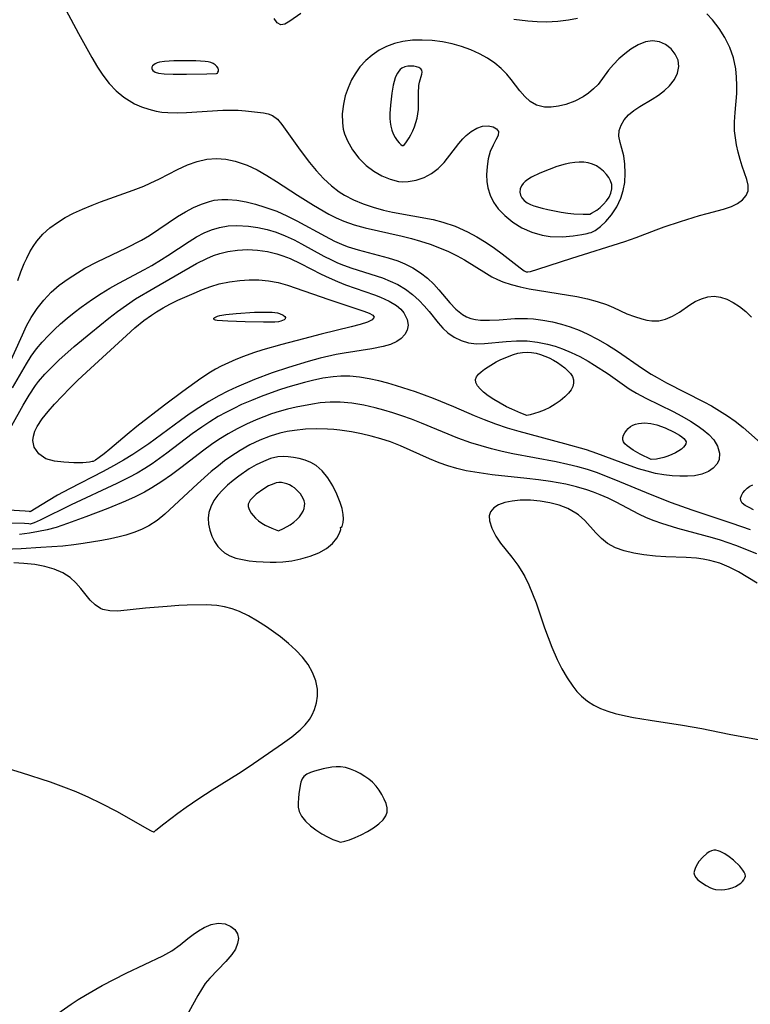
# Model space of a CAD drawing. Header units: inches. Extents: x 1073367 to 1082519, y 1569854 to 1574957.
# Tile 109 of 256: x 1075587 to 1075704, y 1573493 to 1573651. Entities that reach past the tile are written whole.
import ezdxf

# ---------------------------------------------------------------- set-up
doc = ezdxf.new("R2010")
doc.units = ezdxf.units.IN
doc.header["$MEASUREMENT"] = 0
doc.layers.add('CGG_CurvaNivelLidar_v1', color=7, linetype='Continuous', lineweight=30, true_color=0x008008)

msp = doc.modelspace()

# ---------------------------------------------------------------- linework, layer by layer
at = {"layer": 'CGG_CurvaNivelLidar_v1'}
for points in [[(1075594.2429, 1573653.0629, 67.5), (1075596.2978, 1573649.2633, 67.5), (1075598.452, 1573645.3779, 67.5), (1075599.3644, 1573643.8156, 67.5), (1075600.2336, 1573642.5205, 67.5), (1075601.2518, 1573641.2225, 67.5), (1075602.3677, 1573640.0389, 67.5), (1075603.595, 1573639.0058, 67.5), (1075604.4452, 1573638.4408, 67.5), (1075605.3396, 1573637.9477, 67.5), (1075606.4473, 1573637.4493, 67.5), (1075607.5978, 1573637.0489, 67.5), (1075608.7855, 1573636.7559, 67.5), (1075609.7206, 1573636.609, 67.5), (1075610.6707, 1573636.5228, 67.5), (1075612.164, 1573636.4857, 67.5), (1075613.6727, 1573636.5305, 67.5), (1075619.5552, 1573636.8886, 67.5), (1075620.8132, 1573636.9194, 67.5), (1075622.0199, 1573636.9007, 67.5), (1075623.1589, 1573636.8238, 67.5), (1075626.0666, 1573636.4879, 67.5), (1075626.8461, 1573636.3288, 67.5), (1075627.5509, 1573636.0405, 67.5), (1075628.3155, 1573635.4426, 67.5), (1075629.0272, 1573634.6162, 67.5), (1075631.9711, 1573630.4602, 67.5), (1075633.4666, 1573628.5054, 67.5), (1075634.5686, 1573627.1663, 67.5), (1075635.7421, 1573625.8818, 67.5), (1075637.0129, 1573624.6991, 67.5), (1075638.2443, 1573623.7705, 67.5), (1075639.1071, 1573623.2266, 67.5), (1075640.5804, 1573622.468, 67.5), (1075642.1394, 1573621.8263, 67.5), (1075643.7577, 1573621.2831, 67.5), (1075645.4205, 1573620.8253, 67.5), (1075646.8651, 1573620.4945, 67.5), (1075653.3922, 1573619.2873, 67.5), (1075654.9365, 1573618.8892, 67.5), (1075656.9252, 1573618.2136, 67.5), (1075658.9194, 1573617.336, 67.5), (1075660.452, 1573616.5108, 67.5), (1075661.913, 1573615.61, 67.5), (1075663.28, 1573614.6769, 67.5), (1075664.492, 1573613.7856, 67.5), (1075667.4087, 1573611.5118, 67.5), (1075668.0555, 1573611.0473, 67.5), (1075668.3692, 1573610.868, 67.5), (1075668.5, 1573610.8532, 67.5), (1075668.6393, 1573610.8564, 67.5), (1075669.0651, 1573610.9528, 67.5), (1075670.221, 1573611.2871, 67.5), (1075675.7465, 1573613.079, 67.5), (1075684.2523, 1573615.782, 67.5), (1075686.0742, 1573616.4175, 67.5), (1075689.2804, 1573617.6538, 67.5), (1075690.5982, 1573618.1282, 67.5), (1075693.2333, 1573619, 67.5), (1075696.2567, 1573619.9349, 67.5), (1075697.4951, 1573620.2818, 67.5), (1075700.1407, 1573620.9499, 67.5), (1075701.451, 1573621.3698, 67.5), (1075702.4143, 1573621.8533, 67.5), (1075703.2068, 1573622.4532, 67.5), (1075703.7865, 1573623.1534, 67.5), (1075704.1002, 1573623.9441, 67.5), (1075704.1143, 1573624.8106, 67.5), (1075703.905, 1573625.7573, 67.5), (1075703.1658, 1573627.9003, 67.5), (1075702.8184, 1573628.9872, 67.5), (1075702.5038, 1573630.1352, 67.5), (1075702.2361, 1573631.3283, 67.5), (1075702.0462, 1573632.4515, 67.5), (1075701.9307, 1573633.5966, 67.5), (1075701.9113, 1573635.0255, 67.5), (1075702.0023, 1573636.5284, 67.5), (1075702.2602, 1573639.5801, 67.5), (1075702.2965, 1573640.8998, 67.5), (1075702.2529, 1573642.2226, 67.5), (1075702.1134, 1573643.538, 67.5), (1075701.7407, 1573645.306, 67.5), (1075701.1514, 1573647.0115, 67.5), (1075700.373, 1573648.5786, 67.5), (1075699.4271, 1573650.0601, 67.5), (1075698.3503, 1573651.4524, 67.5), (1075697.4609, 1573652.4421, 67.5)], [(1075632.083, 1573652.4729, 67.5), (1075630.2973, 1573651.2098, 67.5), (1075629.534, 1573650.7745, 67.5), (1075628.8748, 1573650.654, 67.5), (1075628.2833, 1573650.9654, 67.5), (1075627.7782, 1573651.6426, 67.5)], [(1075676.6452, 1573651.6832, 67.5), (1075675.2016, 1573651.3935, 67.5), (1075673.4492, 1573651.1806, 67.5), (1075671.6689, 1573651.0947, 67.5), (1075670.1567, 1573651.1151, 67.5), (1075668.6391, 1573651.2195, 67.5), (1075666.3813, 1573651.514, 67.5)], [(1075586.5516, 1573609.4795, 67), (1075587.0374, 1573610.8654, 67), (1075587.5671, 1573612.2103, 67), (1075587.9526, 1573613.0887, 67), (1075588.463, 1573614.0943, 67), (1075588.9953, 1573614.9706, 67), (1075589.5921, 1573615.8005, 67), (1075590.577, 1573616.9236, 67), (1075591.6809, 1573617.9394, 67), (1075592.8907, 1573618.8447, 67), (1075594.1541, 1573619.6155, 67), (1075595.4859, 1573620.3072, 67), (1075596.9633, 1573620.9884, 67), (1075598.4818, 1573621.6209, 67), (1075599.8382, 1573622.1396, 67), (1075605.0845, 1573624.0113, 67), (1075606.7955, 1573624.6897, 67), (1075607.8617, 1573625.1589, 67), (1075609.339, 1573625.8772, 67), (1075612.219, 1573627.3478, 67), (1075613.8609, 1573628.0886, 67), (1075615.4012, 1573628.6339, 67), (1075616.9561, 1573629.002, 67), (1075618.5195, 1573629.143, 67), (1075620.0097, 1573629.0279, 67), (1075621.4964, 1573628.7025, 67), (1075622.9737, 1573628.2079, 67), (1075623.4298, 1573628.0246, 67), (1075625.0432, 1573627.2729, 67), (1075626.6326, 1573626.3979, 67), (1075628.1961, 1573625.4307, 67), (1075631.5398, 1573623.2035, 67), (1075634.1247, 1573621.5933, 67), (1075636.6032, 1573620.1885, 67), (1075637.785, 1573619.5917, 67), (1075638.9905, 1573619.0568, 67), (1075640.7046, 1573618.4401, 67), (1075642.4627, 1573617.941, 67), (1075648.4116, 1573616.6175, 67), (1075649.9019, 1573616.2516, 67), (1075651.3739, 1573615.838, 67), (1075652.904, 1573615.3337, 67), (1075654.4004, 1573614.7632, 67), (1075655.8576, 1573614.1309, 67), (1075657.2681, 1573613.4382, 67), (1075658.4263, 1573612.7977, 67), (1075661.9765, 1573610.5851, 67), (1075662.8561, 1573610.0728, 67), (1075663.7549, 1573609.6179, 67), (1075664.6005, 1573609.2688, 67), (1075665.9637, 1573608.8138, 67), (1075667.3862, 1573608.4377, 67), (1075668.8529, 1573608.1266, 67), (1075676.5043, 1573606.8814, 67), (1075678.2211, 1573606.5339, 67), (1075679.792, 1573606.1169, 67), (1075681.2992, 1573605.5994, 67), (1075682.4284, 1573605.1251, 67), (1075684.6022, 1573604.1405, 67), (1075685.7954, 1573603.6662, 67), (1075686.978, 1573603.2886, 67), (1075687.7913, 1573603.0996, 67), (1075688.5958, 1573602.9922, 67), (1075689.7137, 1573603.0107, 67), (1075690.7915, 1573603.234, 67), (1075691.9471, 1573603.7258, 67), (1075693.0427, 1573604.3887, 67), (1075694.7223, 1573605.5489, 67), (1075695.58, 1573606.0775, 67), (1075696.5776, 1573606.5515, 67), (1075697.6055, 1573606.8592, 67), (1075698.646, 1573606.9543, 67), (1075699.6633, 1573606.8074, 67), (1075700.6741, 1573606.4588, 67), (1075701.6756, 1573605.9551, 67), (1075702.7257, 1573605.2859, 67), (1075703.7321, 1573604.4942, 67), (1075704.6632, 1573603.582, 67)], [(1075584.7042, 1573595.0211, 66.5), (1075587.2567, 1573600.7616, 66.5), (1075587.9383, 1573602.1593, 66.5), (1075588.6909, 1573603.5497, 66.5), (1075589.6257, 1573605.0003, 66.5), (1075590.6944, 1573606.3414, 66.5), (1075591.8851, 1573607.5776, 66.5), (1075593.1822, 1573608.7109, 66.5), (1075594.6094, 1573609.7671, 66.5), (1075596.1115, 1573610.7363, 66.5), (1075597.334, 1573611.4515, 66.5), (1075599.2879, 1573612.4857, 66.5), (1075604.038, 1573614.7209, 66.5), (1075606.4329, 1573615.9659, 66.5), (1075607.7127, 1573616.7165, 66.5), (1075609.2537, 1573617.7315, 66.5), (1075612.2594, 1573619.7954, 66.5), (1075613.5119, 1573620.5543, 66.5), (1075614.7885, 1573621.227, 66.5), (1075616.087, 1573621.7923, 66.5), (1075617.4061, 1573622.2234, 66.5), (1075618.1579, 1573622.3938, 66.5), (1075618.7534, 1573622.484, 66.5), (1075619.3571, 1573622.5335, 66.5), (1075620.3365, 1573622.5365, 66.5), (1075621.8125, 1573622.4038, 66.5), (1075623.3079, 1573622.1399, 66.5), (1075624.8134, 1573621.7709, 66.5), (1075626.3206, 1573621.3151, 66.5), (1075627.2673, 1573620.9881, 66.5), (1075628.2077, 1573620.6275, 66.5), (1075629.8367, 1573619.9092, 66.5), (1075631.44, 1573619.1084, 66.5), (1075636.0059, 1573616.5972, 66.5), (1075637.509, 1573615.8315, 66.5), (1075639.0397, 1573615.1632, 66.5), (1075639.7161, 1573614.9138, 66.5), (1075641.3198, 1573614.4131, 66.5), (1075646.1556, 1573613.1468, 66.5), (1075647.7065, 1573612.6361, 66.5), (1075648.8178, 1573612.174, 66.5), (1075650.1144, 1573611.5008, 66.5), (1075651.3313, 1573610.7234, 66.5), (1075652.4581, 1573609.8551, 66.5), (1075653.48, 1573608.905, 66.5), (1075654.3206, 1573607.9728, 66.5), (1075656.0672, 1573605.8837, 66.5), (1075657.0606, 1573604.8521, 66.5), (1075658.1131, 1573604.0192, 66.5), (1075658.7741, 1573603.6552, 66.5), (1075659.4795, 1573603.3836, 66.5), (1075660.2321, 1573603.205, 66.5), (1075661.0204, 1573603.1065, 66.5), (1075662.4777, 1573603.0727, 66.5), (1075664.007, 1573603.1513, 66.5), (1075666.5398, 1573603.34, 66.5), (1075667.5047, 1573603.378, 66.5), (1075668.5822, 1573603.3673, 66.5), (1075669.5595, 1573603.3073, 66.5), (1075671.0748, 1573603.117, 66.5), (1075672.5934, 1573602.8213, 66.5), (1075674.035, 1573602.4538, 66.5), (1075675.4655, 1573602.0054, 66.5), (1075676.8767, 1573601.4735, 66.5), (1075678.1818, 1573600.8939, 66.5), (1075679.8416, 1573600.0447, 66.5), (1075681.4648, 1573599.1079, 66.5), (1075683.0518, 1573598.1009, 66.5), (1075687.1199, 1573595.2998, 66.5), (1075688.4963, 1573594.4077, 66.5), (1075689.4337, 1573593.8484, 66.5), (1075690.9822, 1573592.9999, 66.5), (1075696.9762, 1573589.961, 66.5), (1075698.2062, 1573589.2829, 66.5), (1075699.5092, 1573588.5168, 66.5), (1075700.7751, 1573587.7072, 66.5), (1075701.993, 1573586.8422, 66.5), (1075703.2842, 1573585.8078, 66.5), (1075706.5279, 1573582.9662, 66.5)], [(1075585.6672, 1573592.1787, 66), (1075587.9001, 1573596.0401, 66), (1075588.6865, 1573597.2735, 66), (1075589.5351, 1573598.4597, 66), (1075590.4556, 1573599.578, 66), (1075591.4441, 1573600.6427, 66), (1075592.4109, 1573601.5913, 66), (1075593.4162, 1573602.5078, 66), (1075594.4528, 1573603.3967, 66), (1075595.5853, 1573604.3148, 66), (1075596.7475, 1573605.2004, 66), (1075598.5726, 1573606.4804, 66), (1075599.9555, 1573607.3817, 66), (1075601.3619, 1573608.2449, 66), (1075602.7904, 1573609.0655, 66), (1075606.9302, 1573611.2767, 66), (1075608.0876, 1573611.921, 66), (1075609.636, 1573612.8388, 66), (1075610.6823, 1573613.5039, 66), (1075614.1041, 1573615.7836, 66), (1075615.3111, 1573616.5138, 66), (1075616.5037, 1573617.1339, 66), (1075617.7258, 1573617.6457, 66), (1075618.9803, 1573618.0234, 66), (1075620.3792, 1573618.2584, 66), (1075621.8079, 1573618.3321, 66), (1075623.6926, 1573618.2282, 66), (1075625.1822, 1573618.0116, 66), (1075626.6657, 1573617.6837, 66), (1075628.1311, 1573617.2407, 66), (1075629.5864, 1573616.672, 66), (1075631.0135, 1573616.0055, 66), (1075632.2065, 1573615.3838, 66), (1075635.7865, 1573613.4106, 66), (1075637.0197, 1573612.7844, 66), (1075637.9723, 1573612.3474, 66), (1075638.9379, 1573611.9482, 66), (1075640.3159, 1573611.4489, 66), (1075645.2307, 1573609.8854, 66), (1075646.4881, 1573609.3952, 66), (1075647.6924, 1573608.8205, 66), (1075648.9353, 1573608.0701, 66), (1075650.0919, 1573607.2061, 66), (1075651.1567, 1573606.2463, 66), (1075651.9723, 1573605.3855, 66), (1075652.7363, 1573604.4934, 66), (1075654.2039, 1573602.6873, 66), (1075654.9578, 1573601.8331, 66), (1075655.7634, 1573601.0681, 66), (1075656.7822, 1573600.3441, 66), (1075657.8964, 1573599.7982, 66), (1075659.0891, 1573599.4492, 66), (1075660.3589, 1573599.3067, 66), (1075661.6826, 1573599.3213, 66), (1075665.1418, 1573599.6367, 66), (1075666.8268, 1573599.7575, 66), (1075668.5297, 1573599.7544, 66), (1075670.1784, 1573599.5728, 66), (1075671.8263, 1573599.2302, 66), (1075673.0228, 1573598.8928, 66), (1075674.2084, 1573598.4839, 66), (1075675.6182, 1573597.8965, 66), (1075677.0037, 1573597.2218, 66), (1075678.3644, 1573596.4754, 66), (1075679.3903, 1573595.8617, 66), (1075681.5566, 1573594.4323, 66), (1075684.9655, 1573592.0537, 66), (1075686.1313, 1573591.3312, 66), (1075687.6403, 1573590.5245, 66), (1075692.0572, 1573588.3756, 66), (1075693.4497, 1573587.6422, 66), (1075694.8377, 1573586.8412, 66), (1075695.9059, 1573586.1561, 66), (1075696.8899, 1573585.4428, 66), (1075697.764, 1573584.6976, 66), (1075698.5572, 1573583.8396, 66), (1075699.1853, 1573582.8314, 66), (1075699.5199, 1573581.7022, 66), (1075699.4398, 1573580.6298, 66), (1075699.0752, 1573579.8984, 66), (1075698.4821, 1573579.2633, 66), (1075697.7017, 1573578.7402, 66), (1075696.6474, 1573578.3074, 66), (1075695.448, 1573578.0443, 66), (1075694.3224, 1573577.9538, 66), (1075693.134, 1573577.9603, 66), (1075691.8496, 1573578.0394, 66), (1075690.5295, 1573578.1928, 66), (1075689.1894, 1573578.4319, 66), (1075687.833, 1573578.7671, 66), (1075686.4726, 1573579.1792, 66), (1075685.1094, 1573579.6458, 66), (1075679.7589, 1573581.6378, 66), (1075678.0918, 1573582.2011, 66), (1075674.6143, 1573583.2093, 66), (1075667.2496, 1573585.1598, 66), (1075665.3652, 1573585.7293, 66), (1075663.4968, 1573586.3504, 66), (1075661.6508, 1573587.0341, 66), (1075660.0594, 1573587.687, 66), (1075656.6995, 1573589.1366, 66), (1075653.4584, 1573590.4609, 66), (1075650.5298, 1573591.5417, 66), (1075647.4855, 1573592.5462, 66), (1075646.0758, 1573592.9565, 66), (1075644.6633, 1573593.3229, 66), (1075643.1075, 1573593.6609, 66), (1075641.549, 1573593.9131, 66), (1075639.988, 1573594.0557, 66), (1075638.5244, 1573594.0672, 66), (1075637.2989, 1573593.982, 66), (1075635.6428, 1573593.7481, 66), (1075633.9917, 1573593.4084, 66), (1075632.6556, 1573593.0745, 66), (1075629.9898, 1573592.3004, 66), (1075628.5198, 1573591.8293, 66), (1075625.7137, 1573590.8193, 66), (1075624.1273, 1573590.183, 66), (1075622.5602, 1573589.5004, 66), (1075621.2838, 1573588.8955, 66), (1075620.0275, 1573588.2512, 66), (1075618.7947, 1573587.564, 66), (1075617.4635, 1573586.7513, 66), (1075616.1634, 1573585.8878, 66), (1075614.6219, 1573584.7831, 66), (1075610.5437, 1573581.6743, 66), (1075609.3492, 1573580.7986, 66), (1075608.1341, 1573579.9566, 66), (1075606.962, 1573579.2002, 66), (1075605.7576, 1573578.4805, 66), (1075604.4077, 1573577.7464, 66), (1075602.4936, 1573576.7977, 66), (1075595.1062, 1573573.3399, 66), (1075590.1118, 1573570.8939, 66), (1075589.1732, 1573570.4811, 66), (1075588.685, 1573570.3012, 66), (1075588.5, 1573570.2728, 66), (1075588.2842, 1573570.3143, 66), (1075587.6174, 1573570.3545, 66), (1075585.442, 1573570.4186, 66)], [(1075585.5545, 1573586.154, 65.5), (1075587.3744, 1573589.4133, 65.5), (1075588.3322, 1573591.0219, 65.5), (1075589.3788, 1573592.5696, 65.5), (1075589.8701, 1573593.2102, 65.5), (1075590.8891, 1573594.4026, 65.5), (1075591.9796, 1573595.5428, 65.5), (1075593.1245, 1573596.6435, 65.5), (1075595.6166, 1573598.8455, 65.5), (1075598.285, 1573601.068, 65.5), (1075601.1613, 1573603.409, 65.5), (1075602.5689, 1573604.4879, 65.5), (1075604.0084, 1573605.5226, 65.5), (1075605.481, 1573606.5059, 65.5), (1075608.42, 1573608.273, 65.5), (1075615.3174, 1573612.2185, 65.5), (1075616.9635, 1573613.0436, 65.5), (1075618.0167, 1573613.4891, 65.5), (1075619.055, 1573613.841, 65.5), (1075620.3344, 1573614.1476, 65.5), (1075621.9161, 1573614.3716, 65.5), (1075623.5198, 1573614.4493, 65.5), (1075625.1303, 1573614.3825, 65.5), (1075626.7328, 1573614.1628, 65.5), (1075628.2507, 1573613.7938, 65.5), (1075629.1905, 1573613.4798, 65.5), (1075630.369, 1573613.0021, 65.5), (1075632.0315, 1573612.2128, 65.5), (1075635.3622, 1573610.5103, 65.5), (1075636.6571, 1573609.8986, 65.5), (1075637.9684, 1573609.3278, 65.5), (1075639.2899, 1573608.8032, 65.5), (1075643.9313, 1573607.1793, 65.5), (1075644.9334, 1573606.793, 65.5), (1075646.3167, 1573606.1681, 65.5), (1075647.5129, 1573605.4445, 65.5), (1075648.1662, 1573604.8922, 65.5), (1075648.69, 1573604.284, 65.5), (1075649.2337, 1573603.1785, 65.5), (1075649.3509, 1573602.3115, 65.5), (1075649.1999, 1573601.4724, 65.5), (1075648.8295, 1573600.7801, 65.5), (1075648.2621, 1573600.1656, 65.5), (1075647.5246, 1573599.6473, 65.5), (1075646.5134, 1573599.1911, 65.5), (1075645.3549, 1573598.8473, 65.5), (1075643.5384, 1573598.4882, 65.5), (1075639.0838, 1573597.8, 65.5), (1075637.7886, 1573597.5547, 65.5), (1075635.1787, 1573596.9613, 65.5), (1075633.2657, 1573596.451, 65.5), (1075630.0984, 1573595.4982, 65.5), (1075627.5004, 1573594.6274, 65.5), (1075624.6427, 1573593.5422, 65.5), (1075621.7558, 1573592.3238, 65.5), (1075620.3415, 1573591.6632, 65.5), (1075618.8899, 1573590.92, 65.5), (1075617.2582, 1573589.9919, 65.5), (1075615.6668, 1573588.9977, 65.5), (1075614.1115, 1573587.9484, 65.5), (1075612.7229, 1573586.9532, 65.5), (1075607.5973, 1573583.1755, 65.5), (1075605.0275, 1573581.4527, 65.5), (1075603.565, 1573580.556, 65.5), (1075601.9436, 1573579.6245, 65.5), (1075600.2953, 1573578.7325, 65.5), (1075594.8224, 1573575.9273, 65.5), (1075592.9284, 1573574.9116, 65.5), (1075591.4014, 1573574.0237, 65.5), (1075588.5, 1573572.2479, 65.5), (1075588.3855, 1573572.2861, 65.5), (1075587.7278, 1573572.3553, 65.5), (1075585.0117, 1573572.5088, 65.5)], [(1075704.467, 1573569.3529, 66.5), (1075701.5524, 1573570.3615, 66.5), (1075695.0779, 1573572.5143, 66.5), (1075691.7941, 1573573.7062, 66.5), (1075688.6376, 1573574.9265, 66.5), (1075682.5632, 1573577.4626, 66.5), (1075679.6962, 1573578.5684, 66.5), (1075678.2406, 1573579.0515, 66.5), (1075676.6757, 1573579.4942, 66.5), (1075675.0918, 1573579.8786, 66.5), (1075673.1773, 1573580.2858, 66.5), (1075666.218, 1573581.5959, 66.5), (1075664.5036, 1573581.9692, 66.5), (1075662.8007, 1573582.3863, 66.5), (1075661.1119, 1573582.8496, 66.5), (1075659.441, 1573583.364, 66.5), (1075657.3571, 1573584.1063, 66.5), (1075651.4966, 1573586.5324, 66.5), (1075649.9307, 1573587.1452, 66.5), (1075648.3516, 1573587.7167, 66.5), (1075646.9202, 1573588.1887, 66.5), (1075645.4805, 1573588.6192, 66.5), (1075644.0348, 1573589.0056, 66.5), (1075642.2142, 1573589.4181, 66.5), (1075640.326, 1573589.732, 66.5), (1075638.4321, 1573589.8942, 66.5), (1075636.8222, 1573589.8872, 66.5), (1075635.213, 1573589.7605, 66.5), (1075633.9498, 1573589.5898, 66.5), (1075631.3253, 1573589.0948, 66.5), (1075629.9673, 1573588.7742, 66.5), (1075628.6191, 1573588.4033, 66.5), (1075627.3607, 1573588.0015, 66.5), (1075626.116, 1573587.5516, 66.5), (1075624.8862, 1573587.0565, 66.5), (1075623.3578, 1573586.3698, 66.5), (1075621.8576, 1573585.6194, 66.5), (1075620.3887, 1573584.8076, 66.5), (1075618.9158, 1573583.9057, 66.5), (1075617.7321, 1573583.1045, 66.5), (1075616.4777, 1573582.1881, 66.5), (1075612.7874, 1573579.3277, 66.5), (1075611.2623, 1573578.1886, 66.5), (1075609.7062, 1573577.1024, 66.5), (1075608.108, 1573576.0922, 66.5), (1075606.9309, 1573575.429, 66.5), (1075605.416, 1573574.6703, 66.5), (1075603.8701, 1573573.972, 66.5), (1075601.0186, 1573572.7829, 66.5), (1075597.4941, 1573571.4182, 66.5), (1075594.5392, 1573570.3331, 66.5), (1075592.6846, 1573569.7377, 66.5), (1075591.2729, 1573569.3654, 66.5), (1075589.843, 1573569.0581, 66.5), (1075588.3977, 1573568.8132, 66.5), (1075586.7808, 1573568.6106, 66.5)], [(1075705.5218, 1573565.5012, 67), (1075702.147, 1573566.8331, 67), (1075699.635, 1573567.6927, 67), (1075698.3687, 1573568.0752, 67), (1075692.7616, 1573569.5697, 67), (1075690.2213, 1573570.3393, 67), (1075688.9822, 1573570.7829, 67), (1075687.74, 1573571.2978, 67), (1075686.5304, 1573571.8711, 67), (1075682.8448, 1573573.8199, 67), (1075681.5727, 1573574.4303, 67), (1075680.2749, 1573574.9979, 67), (1075679.2153, 1573575.4147, 67), (1075678.1375, 1573575.7901, 67), (1075676.4515, 1573576.276, 67), (1075674.7307, 1573576.6715, 67), (1075672.2682, 1573577.1143, 67), (1075670.3816, 1573577.3867, 67), (1075668.4839, 1573577.6196, 67), (1075662.8786, 1573578.212, 67), (1075661.4755, 1573578.3908, 67), (1075660.0818, 1573578.6054, 67), (1075658.701, 1573578.865, 67), (1075657.2271, 1573579.2066, 67), (1075655.777, 1573579.6179, 67), (1075654.3559, 1573580.106, 67), (1075652.7854, 1573580.7525, 67), (1075649.6932, 1573582.1803, 67), (1075648.1296, 1573582.866, 67), (1075646.5083, 1573583.4851, 67), (1075644.9733, 1573583.9897, 67), (1075643.4164, 1573584.4312, 67), (1075641.8428, 1573584.81, 67), (1075640.2569, 1573585.1223, 67), (1075638.3778, 1573585.3907, 67), (1075637.3781, 1573585.4808, 67), (1075636.3765, 1573585.5391, 67), (1075634.5979, 1573585.578, 67), (1075632.8242, 1573585.525, 67), (1075631.0641, 1573585.3579, 67), (1075629.8766, 1573585.1645, 67), (1075628.7033, 1573584.9016, 67), (1075627.1515, 1573584.435, 67), (1075625.4908, 1573583.7858, 67), (1075623.8769, 1573583.0085, 67), (1075622.3327, 1573582.1273, 67), (1075620.8359, 1573581.1522, 67), (1075619.8205, 1573580.4258, 67), (1075618.828, 1573579.6652, 67), (1075617.6714, 1573578.7169, 67), (1075615.4336, 1573576.744, 67), (1075610.1955, 1573571.844, 67), (1075608.9564, 1573570.8503, 67), (1075607.6316, 1573569.989, 67), (1075606.4516, 1573569.3904, 67), (1075605.2156, 1573568.8935, 67), (1075603.9349, 1573568.4845, 67), (1075602.8666, 1573568.2068, 67), (1075601.4614, 1573567.8943, 67), (1075600.0327, 1573567.617, 67), (1075597.0717, 1573567.1178, 67), (1075595.5432, 1573566.9102, 67), (1075593.7678, 1573566.7364, 67), (1075590.253, 1573566.4821, 67), (1075587.0693, 1573566.3013, 67), (1075578.5352, 1573565.9541, 67)], [(1075704.9823, 1573572.583, 66), (1075704.2567, 1573572.9228, 66), (1075703.6318, 1573573.2831, 66), (1075703.1638, 1573573.6592, 66), (1075702.9088, 1573574.0457, 66), (1075702.8945, 1573574.4455, 66), (1075703.0287, 1573574.8628, 66), (1075703.2653, 1573575.2828, 66), (1075703.5805, 1573575.6856, 66), (1075703.9593, 1573576.0509, 66), (1075704.3938, 1573576.3559, 66), (1075704.8822, 1573576.574, 66)], [(1075705.5347, 1573560.7351, 67.5), (1075702.5294, 1573562.5828, 67.5), (1075701.0714, 1573563.3342, 67.5), (1075699.5274, 1573563.9558, 67.5), (1075697.9653, 1573564.4106, 67.5), (1075696.8834, 1573564.6288, 67.5), (1075695.783, 1573564.7815, 67.5), (1075694.1453, 1573564.9067, 67.5), (1075690.8442, 1573565.0043, 67.5), (1075689.2074, 1573565.0866, 67.5), (1075687.2884, 1573565.2976, 67.5), (1075685.6926, 1573565.567, 67.5), (1075684.1702, 1573565.9356, 67.5), (1075682.7548, 1573566.4408, 67.5), (1075681.4872, 1573567.1286, 67.5), (1075680.4806, 1573567.9432, 67.5), (1075679.5709, 1573568.8809, 67.5), (1075677.7917, 1573570.8437, 67.5), (1075676.7994, 1573571.7296, 67.5), (1075676.3643, 1573572.0429, 67.5), (1075675.0776, 1573572.7541, 67.5), (1075673.6622, 1573573.2962, 67.5), (1075672.1619, 1573573.694, 67.5), (1075670.6173, 1573573.962, 67.5), (1075669.0681, 1573574.1042, 67.5), (1075668.2823, 1573574.1267, 67.5), (1075667.3937, 1573574.1066, 67.5), (1075666.1167, 1573573.9791, 67.5), (1075664.9497, 1573573.737, 67.5), (1075663.9388, 1573573.3774, 67.5), (1075663.1395, 1573572.8901, 67.5), (1075662.6195, 1573572.257, 67.5), (1075662.4385, 1573571.5739, 67.5), (1075662.4816, 1573570.7914, 67.5), (1075662.8435, 1573569.5848, 67.5), (1075663.4986, 1573568.3152, 67.5), (1075664.2623, 1573567.2081, 67.5), (1075666.0631, 1573564.9365, 67.5), (1075667.0411, 1573563.6277, 67.5), (1075667.692, 1573562.6271, 67.5), (1075668.1393, 1573561.8299, 67.5), (1075668.8055, 1573560.4662, 67.5), (1075669.411, 1573559.0384, 67.5), (1075669.9686, 1573557.5648, 67.5), (1075671.3195, 1573553.5645, 67.5), (1075671.8854, 1573552.0005, 67.5), (1075672.498, 1573550.4576, 67.5), (1075673.3743, 1573548.4784, 67.5), (1075674.1332, 1573546.9636, 67.5), (1075674.958, 1573545.5211, 67.5), (1075675.8642, 1573544.1762, 67.5), (1075676.552, 1573543.3186, 67.5), (1075677.3044, 1573542.5386, 67.5), (1075678.2293, 1573541.7802, 67.5), (1075679.2422, 1573541.1363, 67.5), (1075680.3436, 1573540.5986, 67.5), (1075681.5088, 1573540.1559, 67.5), (1075682.7246, 1573539.7889, 67.5), (1075684.3746, 1573539.3936, 67.5), (1075685.6722, 1573539.1333, 67.5), (1075688.3235, 1573538.6767, 67.5), (1075693.5594, 1573537.8692, 67.5), (1075696.6514, 1573537.3537, 67.5), (1075701.0495, 1573536.454, 67.5), (1075707.2228, 1573535.2943, 67.5)], [(1075580.3, 1573532.288, 67.5), (1075587.0742, 1573530.2563, 67.5), (1075591.7505, 1573528.7682, 67.5), (1075593.9065, 1573527.987, 67.5), (1075595.8804, 1573527.1953, 67.5), (1075597.8989, 1573526.3107, 67.5), (1075599.8925, 1573525.3556, 67.5), (1075602.5101, 1573523.9664, 67.5), (1075607.3134, 1573521.2367, 67.5), (1075608.018, 1573520.8803, 67.5), (1075608.3637, 1573520.7376, 67.5), (1075608.5, 1573520.7275, 67.5), (1075608.7336, 1573520.9797, 67.5), (1075610.0512, 1573522.022, 67.5), (1075612.2733, 1573523.7136, 67.5), (1075613.6373, 1573524.7063, 67.5), (1075615.6628, 1573526.0941, 67.5), (1075617.8308, 1573527.4903, 67.5), (1075622.0793, 1573530.1203, 67.5), (1075623.7662, 1573531.2226, 67.5), (1075629.1613, 1573534.9617, 67.5), (1075630.632, 1573536.0373, 67.5), (1075631.9711, 1573537.1423, 67.5), (1075632.7843, 1573537.9353, 67.5), (1075633.4703, 1573538.7847, 67.5), (1075633.9354, 1573539.5778, 67.5), (1075634.2963, 1573540.421, 67.5), (1075634.6053, 1573541.4753, 67.5), (1075634.7685, 1573542.5616, 67.5), (1075634.7626, 1573543.6637, 67.5), (1075634.4977, 1573545.0218, 67.5), (1075633.9836, 1573546.3576, 67.5), (1075633.2575, 1573547.6466, 67.5), (1075632.9201, 1573548.1328, 67.5), (1075632.3718, 1573548.8237, 67.5), (1075631.2881, 1573549.9767, 67.5), (1075630.0853, 1573551.0658, 67.5), (1075628.7973, 1573552.0955, 67.5), (1075626.539, 1573553.7121, 67.5), (1075625.1304, 1573554.6354, 67.5), (1075623.6881, 1573555.4738, 67.5), (1075622.1996, 1573556.1822, 67.5), (1075621.0181, 1573556.6093, 67.5), (1075619.8087, 1573556.9279, 67.5), (1075618.5795, 1573557.1338, 67.5), (1075616.8439, 1573557.2418, 67.5), (1075613.7697, 1573557.1952, 67.5), (1075612.4488, 1573557.14, 67.5), (1075610.5748, 1573557.012, 67.5), (1075607.0767, 1573556.7104, 67.5), (1075602.6199, 1573556.2639, 67.5), (1075601.3451, 1573556.2742, 67.5), (1075600.2067, 1573556.5074, 67.5), (1075599.8434, 1573556.6617, 67.5), (1075598.9735, 1573557.2492, 67.5), (1075598.1893, 1573558.0336, 67.5), (1075596.6921, 1573559.889, 67.5), (1075595.8884, 1573560.8198, 67.5), (1075594.9571, 1573561.6775, 67.5), (1075593.7536, 1573562.4321, 67.5), (1075592.3751, 1573563.0146, 67.5), (1075590.8639, 1573563.4493, 67.5), (1075589.2532, 1573563.7509, 67.5), (1075587.4975, 1573563.9388, 67.5), (1075585.8677, 1573564.0239, 67.5)], [(1075591.913, 1573490.7395, 67), (1075595.1036, 1573492.9718, 67), (1075596.2347, 1573493.7189, 67), (1075597.401, 1573494.4464, 67), (1075600.1112, 1573495.9829, 67), (1075603.9835, 1573497.9557, 67), (1075609.8782, 1573500.7471, 67), (1075611.3428, 1573501.5782, 67), (1075612.6522, 1573502.5405, 67), (1075613.8954, 1573503.549, 67), (1075614.7526, 1573504.1998, 67), (1075615.6251, 1573504.79, 67), (1075616.5072, 1573505.2933, 67), (1075617.6688, 1573505.7758, 67), (1075618.7988, 1573505.998, 67), (1075619.896, 1573505.9006, 67), (1075620.8422, 1573505.5034, 67), (1075621.4629, 1573504.9753, 67), (1075621.8802, 1573504.3112, 67), (1075622.0453, 1573503.5482, 67), (1075621.9207, 1573502.7172, 67), (1075621.5474, 1573501.8461, 67), (1075620.9784, 1573500.9595, 67), (1075620.0366, 1573499.8279, 67), (1075617.4229, 1573497.1402, 67), (1075616.7138, 1573496.286, 67), (1075616.0809, 1573495.3569, 67), (1075615.4978, 1573494.3605, 67), (1075613.4596, 1573490.6384, 67)]]:
    msp.add_polyline3d(points, dxfattribs=at)
for points in [[(1075678.5, 1573617.174, 68), (1075678.8442, 1573617.2113, 68), (1075679.4779, 1573617.5464, 68), (1075680.3112, 1573618.1586, 68), (1075681.2112, 1573619.0026, 68), (1075682.1169, 1573620.0669, 68), (1075682.946, 1573621.3168, 68), (1075683.6156, 1573622.7149, 68), (1075684.001, 1573623.9623, 68), (1075684.2322, 1573625.2518, 68), (1075684.3328, 1573626.754, 68), (1075684.2757, 1573628.2012, 68), (1075684.0843, 1573629.528, 68), (1075683.7847, 1573630.7081, 68), (1075683.4837, 1573631.7263, 68), (1075683.3081, 1573632.6951, 68), (1075683.3424, 1573633.6294, 68), (1075683.6374, 1573634.5111, 68), (1075684.1586, 1573635.3537, 68), (1075684.8602, 1573636.141, 68), (1075685.7061, 1573636.8544, 68), (1075686.6509, 1573637.479, 68), (1075688.6808, 1573638.667, 68), (1075689.6843, 1573639.3306, 68), (1075690.6208, 1573640.0584, 68), (1075691.4505, 1573640.8503, 68), (1075692.2267, 1573641.8449, 68), (1075692.7535, 1573642.8889, 68), (1075692.9702, 1573643.9448, 68), (1075692.8283, 1573644.9759, 68), (1075692.3826, 1573645.9381, 68), (1075691.6997, 1573646.7833, 68), (1075690.8222, 1573647.4642, 68), (1075689.8102, 1573647.9168, 68), (1075688.7098, 1573648.0754, 68), (1075687.5598, 1573647.8887, 68), (1075686.3912, 1573647.4149, 68), (1075685.2323, 1573646.7254, 68), (1075684.2451, 1573645.9881, 68), (1075683.3046, 1573645.1599, 68), (1075682.4302, 1573644.2668, 68), (1075681.6431, 1573643.331, 68), (1075679.948, 1573641.0628, 68), (1075679.2329, 1573640.3207, 68), (1075678.4295, 1573639.6455, 68), (1075677.5509, 1573639.0517, 68), (1075676.1809, 1573638.3589, 68), (1075674.7428, 1573637.8429, 68), (1075673.5678, 1573637.5493, 68), (1075672.4109, 1573637.3918, 68), (1075671.2957, 1573637.4076, 68), (1075670.0136, 1573637.7302, 68), (1075669.0381, 1573638.3011, 68), (1075668.1548, 1573639.0867, 68), (1075667.3381, 1573640.0158, 68), (1075665.9483, 1573641.8608, 68), (1075665.2833, 1573642.6827, 68), (1075664.361, 1573643.6138, 68), (1075663.3059, 1573644.4808, 68), (1075662.1399, 1573645.2761, 68), (1075660.8796, 1573645.9885, 68), (1075659.4617, 1573646.6376, 68), (1075657.9724, 1573647.1758, 68), (1075656.4495, 1573647.5941, 68), (1075654.8911, 1573647.9045, 68), (1075653.2091, 1573648.1172, 68), (1075651.625, 1573648.1983, 68), (1075650.0546, 1573648.15, 68), (1075648.5156, 1573647.9498, 68), (1075647.1851, 1573647.623, 68), (1075645.9095, 1573647.156, 68), (1075644.7059, 1573646.5479, 68), (1075643.5736, 1573645.7838, 68), (1075642.5408, 1573644.8901, 68), (1075641.6167, 1573643.8839, 68), (1075640.8165, 1573642.777, 68), (1075640.2524, 1573641.7799, 68), (1075639.691, 1573640.5104, 68), (1075639.2547, 1573639.1924, 68), (1075638.9452, 1573637.8471, 68), (1075638.763, 1573636.3399, 68), (1075638.7833, 1573634.8467, 68), (1075638.9331, 1573633.8585, 68), (1075639.1289, 1573633.1148, 68), (1075639.5793, 1573631.9514, 68), (1075640.4024, 1573630.4949, 68), (1075641.4341, 1573629.1605, 68), (1075642.6352, 1573627.9757, 68), (1075643.8354, 1573627.0668, 68), (1075645.1201, 1573626.324, 68), (1075646.4623, 1573625.7712, 68), (1075647.84, 1573625.4452, 68), (1075648.3822, 1573625.3897, 68), (1075649.3526, 1573625.3962, 68), (1075650.6798, 1573625.6183, 68), (1075651.9544, 1573626.0576, 68), (1075653.1458, 1573626.688, 68), (1075654.2196, 1573627.4947, 68), (1075655.1816, 1573628.4918, 68), (1075657.5035, 1573631.5187, 68), (1075658.1516, 1573632.27, 68), (1075658.715, 1573632.837, 68), (1075659.497, 1573633.4713, 68), (1075660.434, 1573634.0083, 68), (1075661.3616, 1573634.3162, 68), (1075662.2654, 1573634.3822, 68), (1075663.0397, 1573634.2294, 68), (1075663.6147, 1573633.9051, 68), (1075663.9071, 1573633.446, 68), (1075663.8462, 1573632.8382, 68), (1075663.5111, 1573632.1092, 68), (1075663.0448, 1573631.2481, 68), (1075662.5862, 1573630.2323, 68), (1075662.2601, 1573629.089, 68), (1075662.0643, 1573627.8265, 68), (1075661.9972, 1573626.4959, 68), (1075662.044, 1573625.4328, 68), (1075662.2131, 1573624.3756, 68), (1075662.579, 1573623.2317, 68), (1075663.1126, 1573622.1201, 68), (1075663.8832, 1573621.0191, 68), (1075664.9096, 1573619.9451, 68), (1075666.2056, 1573618.8965, 68), (1075667.6752, 1573617.9833, 68), (1075669.2681, 1573617.2606, 68), (1075670.9325, 1573616.7758, 68), (1075672.2342, 1573616.5795, 68), (1075674.1993, 1573616.5314, 68), (1075675.9512, 1573616.6808, 68), (1075677.3496, 1573616.9001, 68), (1075678.1998, 1573617.0749, 68)], [(1075618.5, 1573642.8338, 68), (1075618.6553, 1573642.8827, 68), (1075618.7554, 1573643.0032, 68), (1075618.8226, 1573643.1806, 68), (1075618.8299, 1573643.4109, 68), (1075618.7593, 1573643.6652, 68), (1075618.5792, 1573643.955, 68), (1075618.2998, 1573644.2182, 68), (1075617.9711, 1573644.4154, 68), (1075617.5886, 1573644.5689, 68), (1075617.1712, 1573644.6807, 68), (1075616.6692, 1573644.7624, 68), (1075615.1776, 1573644.8286, 68), (1075613.1453, 1573644.8448, 68), (1075611.6204, 1573644.8267, 68), (1075610.1501, 1573644.7422, 68), (1075609.3155, 1573644.6119, 68), (1075608.9692, 1573644.5165, 68), (1075608.6638, 1573644.3913, 68), (1075608.4001, 1573644.2221, 68), (1075608.2104, 1573644.0203, 68), (1075608.1172, 1573643.8216, 68), (1075608.1019, 1573643.6173, 68), (1075608.1603, 1573643.4371, 68), (1075608.2816, 1573643.2724, 68), (1075608.6261, 1573643.0402, 68), (1075609.1922, 1573642.8724, 68), (1075610.0758, 1573642.7598, 68), (1075611.5553, 1573642.6995, 68), (1075613.6609, 1573642.6994, 68), (1075616.9525, 1573642.765, 68)], [(1075648.5, 1573631.2023, 68.5), (1075648.5874, 1573631.232, 68.5), (1075648.7704, 1573631.3908, 68.5), (1075649.0199, 1573631.6688, 68.5), (1075649.5432, 1573632.4341, 68.5), (1075649.8128, 1573632.9228, 68.5), (1075650.1113, 1573633.5524, 68.5), (1075650.384, 1573634.2299, 68.5), (1075650.62, 1573634.9316, 68.5), (1075650.8088, 1573635.6334, 68.5), (1075650.9399, 1573636.3109, 68.5), (1075651.0116, 1573637.0371, 68.5), (1075651.0163, 1573639.6427, 68.5), (1075651.0941, 1573640.8556, 68.5), (1075651.1919, 1573641.4113, 68.5), (1075651.5875, 1573642.7002, 68.5), (1075651.6433, 1573643.0457, 68.5), (1075651.5937, 1573643.34, 68.5), (1075651.4052, 1573643.5769, 68.5), (1075651.1023, 1573643.7601, 68.5), (1075650.7184, 1573643.8947, 68.5), (1075650.2808, 1573643.9811, 68.5), (1075649.8128, 1573644.015, 68.5), (1075649.3351, 1573643.9868, 68.5), (1075648.8092, 1573643.8622, 68.5), (1075648.3752, 1573643.6509, 68.5), (1075648.1107, 1573643.4513, 68.5), (1075647.8751, 1573643.2098, 68.5), (1075647.6408, 1573642.8823, 68.5), (1075647.4438, 1573642.5135, 68.5), (1075647.2782, 1573642.1119, 68.5), (1075647.098, 1573641.539, 68.5), (1075646.9532, 1573640.934, 68.5), (1075646.7345, 1573639.665, 68.5), (1075646.5063, 1573637.6995, 68.5), (1075646.4096, 1573636.359, 68.5), (1075646.4229, 1573635.6074, 68.5), (1075646.4783, 1573634.9626, 68.5), (1075646.5811, 1573634.3175, 68.5), (1075646.7386, 1573633.6927, 68.5), (1075646.9554, 1573633.1084, 68.5), (1075647.2626, 1573632.5242, 68.5), (1075647.6047, 1573632.0293, 68.5), (1075647.9416, 1573631.6388, 68.5), (1075648.2109, 1573631.384, 68.5), (1075648.4077, 1573631.2353, 68.5)], [(1075678.5, 1573620.1806, 68.5), (1075678.5971, 1573620.1882, 68.5), (1075678.8676, 1573620.305, 68.5), (1075679.746, 1573620.8329, 68.5), (1075680.2826, 1573621.2485, 68.5), (1075680.8187, 1573621.747, 68.5), (1075681.3142, 1573622.3116, 68.5), (1075681.7287, 1573622.9242, 68.5), (1075682.0215, 1573623.5661, 68.5), (1075682.1629, 1573624.2538, 68.5), (1075682.1369, 1573624.9183, 68.5), (1075681.9628, 1573625.5241, 68.5), (1075681.6733, 1573626.0582, 68.5), (1075681.3134, 1573626.5573, 68.5), (1075680.8264, 1573627.073, 68.5), (1075680.2748, 1573627.5289, 68.5), (1075679.6735, 1573627.9186, 68.5), (1075679.0312, 1573628.2298, 68.5), (1075678.3518, 1573628.4427, 68.5), (1075677.6497, 1573628.5406, 68.5), (1075676.9225, 1573628.5477, 68.5), (1075676.179, 1573628.4861, 68.5), (1075675.4259, 1573628.3709, 68.5), (1075674.6687, 1573628.2115, 68.5), (1075673.2859, 1573627.8176, 68.5), (1075672.0463, 1573627.3757, 68.5), (1075670.5861, 1573626.7876, 68.5), (1075669.2338, 1573626.1254, 68.5), (1075668.6351, 1573625.7486, 68.5), (1075668.2334, 1573625.4342, 68.5), (1075667.8891, 1573625.0956, 68.5), (1075667.6154, 1573624.7341, 68.5), (1075667.384, 1573624.2195, 68.5), (1075667.3263, 1573623.6943, 68.5), (1075667.4417, 1573623.224, 68.5), (1075667.693, 1573622.7791, 68.5), (1075668.0726, 1573622.3523, 68.5), (1075668.554, 1573621.9875, 68.5), (1075669.0433, 1573621.7361, 68.5), (1075669.5857, 1573621.529, 68.5), (1075670.9454, 1573621.1261, 68.5), (1075671.8737, 1573620.9003, 68.5), (1075673.9797, 1573620.4851, 68.5), (1075675.0525, 1573620.326, 68.5), (1075676.0696, 1573620.2171, 68.5), (1075677.5482, 1573620.1495, 68.5)], [(1075598.5, 1573580.3289, 65), (1075598.0885, 1573580.2306, 65), (1075597.0201, 1573580.1403, 65), (1075595.5674, 1573580.1326, 65), (1075593.9206, 1573580.2245, 65), (1075592.408, 1573580.4093, 65), (1075591.0422, 1573580.7952, 65), (1075589.8926, 1573581.5526, 65), (1075589.1714, 1573582.6267, 65), (1075588.9648, 1573583.7108, 65), (1075589.0325, 1573584.4326, 65), (1075589.2567, 1573585.2148, 65), (1075589.6268, 1573585.9866, 65), (1075590.4338, 1573587.1895, 65), (1075591.3921, 1573588.3892, 65), (1075592.4519, 1573589.5912, 65), (1075593.6526, 1573590.8775, 65), (1075594.9081, 1573592.1622, 65), (1075596.2087, 1573593.4348, 65), (1075598.2089, 1573595.2978, 65), (1075604.0002, 1573600.6227, 65), (1075605.384, 1573601.8628, 65), (1075606.8118, 1573603.0345, 65), (1075608.0401, 1573603.9213, 65), (1075608.8617, 1573604.4537, 65), (1075609.9215, 1573605.0823, 65), (1075611.0049, 1573605.669, 65), (1075612.2905, 1573606.3048, 65), (1075614.9028, 1573607.4664, 65), (1075616.2462, 1573608.0179, 65), (1075617.5988, 1573608.5192, 65), (1075618.9705, 1573608.9393, 65), (1075620.5982, 1573609.2929, 65), (1075622.2518, 1573609.5086, 65), (1075623.7953, 1573609.5942, 65), (1075625.3394, 1573609.571, 65), (1075626.9094, 1573609.4287, 65), (1075628.4568, 1573609.1533, 65), (1075629.9476, 1573608.7468, 65), (1075636.59, 1573606.4144, 65), (1075642.2212, 1573604.558, 65), (1075643.0849, 1573604.2156, 65), (1075643.6725, 1573603.8854, 65), (1075643.8972, 1573603.5613, 65), (1075643.6014, 1573603.1732, 65), (1075642.8012, 1573602.7861, 65), (1075641.6329, 1573602.4011, 65), (1075640.2004, 1573602.0187, 65), (1075635.3766, 1573600.8475, 65), (1075632.5028, 1573600.1146, 65), (1075629.0273, 1573599.1733, 65), (1075625.9778, 1573598.2936, 65), (1075624.4767, 1573597.8113, 65), (1075622.881, 1573597.2386, 65), (1075621.6378, 1573596.7491, 65), (1075620.4217, 1573596.2265, 65), (1075619.2398, 1573595.6637, 65), (1075618.3701, 1573595.2044, 65), (1075617.5288, 1573594.7129, 65), (1075615.9837, 1573593.6851, 65), (1075613.0691, 1573591.6149, 65), (1075610.1355, 1573589.4143, 65), (1075605.711, 1573585.9922, 65), (1075604.1154, 1573584.7012, 65), (1075601.3523, 1573582.3206, 65), (1075600.4199, 1573581.5605, 65), (1075599.6307, 1573580.9634, 65), (1075599.022, 1573580.5502, 65), (1075598.6623, 1573580.3526, 65)], [(1075628.5, 1573602.8182, 64.5), (1075627.906, 1573602.7754, 64.5), (1075626.0739, 1573602.7761, 64.5), (1075623.1444, 1573602.8485, 64.5), (1075620.337, 1573602.9573, 64.5), (1075618.6148, 1573603.0561, 64.5), (1075618.3596, 1573603.0977, 64.5), (1075618.1778, 1573603.1684, 64.5), (1075618.0853, 1573603.2791, 64.5), (1075618.0983, 1573603.4097, 64.5), (1075618.2335, 1573603.5465, 64.5), (1075618.6797, 1573603.7569, 64.5), (1075619.0496, 1573603.8608, 64.5), (1075620.0238, 1573604.0272, 64.5), (1075621.6917, 1573604.1871, 64.5), (1075624.6083, 1573604.3579, 64.5), (1075626.3392, 1573604.4068, 64.5), (1075627.4516, 1573604.3783, 64.5), (1075627.9127, 1573604.3358, 64.5), (1075628.3538, 1573604.2585, 64.5), (1075628.661, 1573604.1669, 64.5), (1075629.2656, 1573603.8823, 64.5), (1075629.4963, 1573603.6997, 64.5), (1075629.6067, 1573603.5152, 64.5), (1075629.577, 1573603.3372, 64.5), (1075629.4082, 1573603.172, 64.5), (1075628.8794, 1573602.9166, 64.5)], [(1075668.5, 1573587.73, 65.5), (1075667.5375, 1573588.1029, 65.5), (1075666.0575, 1573588.7465, 65.5), (1075665.1989, 1573589.1645, 65.5), (1075664.1775, 1573589.7148, 65.5), (1075663.1835, 1573590.3102, 65.5), (1075662.2739, 1573590.9186, 65.5), (1075661.5069, 1573591.5064, 65.5), (1075660.9409, 1573592.0403, 65.5), (1075660.5406, 1573592.5435, 65.5), (1075660.2886, 1573593.0416, 65.5), (1075660.2346, 1573593.5305, 65.5), (1075660.3918, 1573593.9641, 65.5), (1075660.7092, 1573594.388, 65.5), (1075661.1438, 1573594.8035, 65.5), (1075661.6632, 1573595.2106, 65.5), (1075662.244, 1573595.6085, 65.5), (1075663.5268, 1573596.3662, 65.5), (1075664.2086, 1573596.7172, 65.5), (1075665.6148, 1573597.3234, 65.5), (1075666.3307, 1573597.565, 65.5), (1075667.0534, 1573597.7567, 65.5), (1075667.7798, 1573597.8859, 65.5), (1075668.5075, 1573597.9353, 65.5), (1075669.2388, 1573597.8893, 65.5), (1075669.9659, 1573597.7606, 65.5), (1075670.6855, 1573597.5652, 65.5), (1075671.393, 1573597.3136, 65.5), (1075672.0828, 1573597.012, 65.5), (1075672.7538, 1573596.6613, 65.5), (1075673.3963, 1573596.2735, 65.5), (1075674.0049, 1573595.8573, 65.5), (1075674.5701, 1573595.419, 65.5), (1075675.0776, 1573594.9624, 65.5), (1075675.507, 1573594.4895, 65.5), (1075675.83, 1573594.0002, 65.5), (1075676.0079, 1573593.4931, 65.5), (1075676.0084, 1573592.9742, 65.5), (1075675.8594, 1573592.4421, 65.5), (1075675.5931, 1573591.9034, 65.5), (1075675.1735, 1573591.3322, 65.5), (1075674.5867, 1573590.7288, 65.5), (1075673.8695, 1573590.1261, 65.5), (1075673.0581, 1573589.5563, 65.5), (1075672.1889, 1573589.0494, 65.5), (1075671.2802, 1573588.6174, 65.5), (1075670.4096, 1573588.2741, 65.5), (1075669.0181, 1573587.8396, 65.5)], [(1075688.5, 1573580.6378, 65.5), (1075686.707, 1573581.5425, 65.5), (1075685.5918, 1573582.178, 65.5), (1075684.6141, 1573582.8555, 65.5), (1075684.2564, 1573583.1864, 65.5), (1075684.0293, 1573583.4992, 65.5), (1075683.9242, 1573583.8114, 65.5), (1075683.9337, 1573584.1813, 65.5), (1075684.051, 1573584.5639, 65.5), (1075684.2481, 1573584.9467, 65.5), (1075684.5063, 1573585.3173, 65.5), (1075684.8147, 1573585.6624, 65.5), (1075685.1684, 1573585.9662, 65.5), (1075685.568, 1573586.2099, 65.5), (1075685.9958, 1573586.3725, 65.5), (1075686.4567, 1573586.4749, 65.5), (1075686.9404, 1573586.5288, 65.5), (1075687.4388, 1573586.5416, 65.5), (1075688.4553, 1573586.4525, 65.5), (1075689.3906, 1573586.2364, 65.5), (1075690.7655, 1573585.749, 65.5), (1075692.2086, 1573585.0591, 65.5), (1075693.0708, 1573584.5558, 65.5), (1075693.4455, 1573584.2962, 65.5), (1075693.7609, 1573584.0315, 65.5), (1075693.9927, 1573583.7612, 65.5), (1075694.1069, 1573583.4837, 65.5), (1075694.0775, 1573583.2067, 65.5), (1075693.9312, 1573582.9241, 65.5), (1075693.696, 1573582.6387, 65.5), (1075693.386, 1573582.3509, 65.5), (1075692.9588, 1573582.0463, 65.5), (1075692.4309, 1573581.7377, 65.5), (1075691.8341, 1573581.4437, 65.5), (1075691.1992, 1573581.1824, 65.5), (1075690.5569, 1573580.9703, 65.5), (1075689.3429, 1573580.7087, 65.5)], [(1075638.5, 1573569.7051, 67.5), (1075638.728, 1573569.8829, 67.5), (1075638.9146, 1573570.5114, 67.5), (1075638.9581, 1573571.092, 67.5), (1075638.9178, 1573571.7836, 67.5), (1075638.7269, 1573572.7868, 67.5), (1075638.4461, 1573573.7215, 67.5), (1075637.9136, 1573575.067, 67.5), (1075637.234, 1573576.4203, 67.5), (1075636.4318, 1573577.6988, 67.5), (1075635.5307, 1573578.8165, 67.5), (1075634.5542, 1573579.6862, 67.5), (1075633.6874, 1573580.1805, 67.5), (1075632.7822, 1573580.5403, 67.5), (1075631.844, 1573580.8126, 67.5), (1075630.8879, 1573581.0054, 67.5), (1075630.0609, 1573581.1068, 67.5), (1075629.2341, 1573581.1356, 67.5), (1075628.4113, 1573581.0733, 67.5), (1075627.2346, 1573580.8017, 67.5), (1075626.0725, 1573580.3588, 67.5), (1075624.926, 1573579.7921, 67.5), (1075623.7983, 1573579.1349, 67.5), (1075622.1198, 1573577.9984, 67.5), (1075621.1839, 1573577.2799, 67.5), (1075620.2936, 1573576.5248, 67.5), (1075619.4656, 1573575.7326, 67.5), (1075618.7225, 1573574.8994, 67.5), (1075618.1088, 1573574.0468, 67.5), (1075617.5813, 1573573.0359, 67.5), (1075617.3018, 1573572.132, 67.5), (1075617.1836, 1573571.2031, 67.5), (1075617.2305, 1573570.2281, 67.5), (1075617.4272, 1573569.265, 67.5), (1075617.752, 1573568.3325, 67.5), (1075618.1928, 1573567.4517, 67.5), (1075618.747, 1573566.6482, 67.5), (1075619.2494, 1573566.1049, 67.5), (1075619.822, 1573565.6387, 67.5), (1075620.6855, 1573565.1559, 67.5), (1075621.6459, 1573564.8011, 67.5), (1075622.6779, 1573564.5455, 67.5), (1075623.7616, 1573564.3664, 67.5), (1075624.8809, 1573564.2465, 67.5), (1075627.1774, 1573564.1384, 67.5), (1075628.104, 1573564.1376, 67.5), (1075629.1948, 1573564.1835, 67.5), (1075630.6191, 1573564.3527, 67.5), (1075632.1183, 1573564.6533, 67.5), (1075633.6078, 1573565.0852, 67.5), (1075635.0038, 1573565.6487, 67.5), (1075636.2266, 1573566.3408, 67.5), (1075637.2058, 1573567.1478, 67.5), (1075637.8952, 1573568.0095, 67.5), (1075638.3253, 1573568.8114, 67.5), (1075638.5227, 1573569.4188, 67.5)], [(1075628.5, 1573569.1934, 68), (1075629.2904, 1573569.5389, 68), (1075630.3766, 1573570.1522, 68), (1075630.9467, 1573570.5598, 68), (1075631.4315, 1573570.9839, 68), (1075631.8588, 1573571.4393, 68), (1075632.21, 1573571.9029, 68), (1075632.4663, 1573572.3504, 68), (1075632.6196, 1573572.7663, 68), (1075632.7044, 1573573.1785, 68), (1075632.7112, 1573573.5882, 68), (1075632.6302, 1573573.9839, 68), (1075632.4775, 1573574.372, 68), (1075632.2699, 1573574.7502, 68), (1075632.0194, 1573575.1155, 68), (1075631.4167, 1573575.7882, 68), (1075631.07, 1573576.0818, 68), (1075630.6862, 1573576.3416, 68), (1075630.2797, 1573576.5608, 68), (1075629.8577, 1573576.7385, 68), (1075629.4262, 1573576.8701, 68), (1075628.99, 1573576.9471, 68), (1075628.5531, 1573576.9566, 68), (1075628.1384, 1573576.8925, 68), (1075627.7265, 1573576.7691, 68), (1075626.9127, 1573576.3991, 68), (1075626.1169, 1573575.927, 68), (1075624.9227, 1573575.0662, 68), (1075624.2384, 1573574.4508, 68), (1075623.9603, 1573574.132, 68), (1075623.7482, 1573573.8042, 68), (1075623.6269, 1573573.4649, 68), (1075623.6179, 1573573.1149, 68), (1075623.7036, 1573572.7549, 68), (1075623.8629, 1573572.3893, 68), (1075624.0821, 1573572.0211, 68), (1075624.397, 1573571.6272, 68), (1075624.8081, 1573571.2155, 68), (1075625.2938, 1573570.809, 68), (1075625.8323, 1573570.4298, 68), (1075626.3746, 1573570.1089, 68), (1075627.4204, 1573569.6027, 68)], [(1075638.5, 1573519.0722, 67.5), (1075639.1513, 1573519.2205, 67.5), (1075639.906, 1573519.4524, 67.5), (1075640.8326, 1573519.7944, 67.5), (1075641.8155, 1573520.231, 67.5), (1075642.8196, 1573520.7572, 67.5), (1075643.7832, 1573521.3503, 67.5), (1075644.644, 1573521.9853, 67.5), (1075645.338, 1573522.6366, 67.5), (1075645.8003, 1573523.2783, 67.5), (1075645.9993, 1573523.904, 67.5), (1075645.9936, 1573524.5814, 67.5), (1075645.8233, 1573525.285, 67.5), (1075645.5343, 1573526.0003, 67.5), (1075645.158, 1573526.7145, 67.5), (1075644.7144, 1573527.4142, 67.5), (1075644.2132, 1573528.0823, 67.5), (1075643.6435, 1573528.6967, 67.5), (1075643.0463, 1573529.1997, 67.5), (1075642.3979, 1573529.6502, 67.5), (1075641.6475, 1573530.0978, 67.5), (1075640.8702, 1573530.4921, 67.5), (1075640.0746, 1573530.8205, 67.5), (1075639.2668, 1573531.0635, 67.5), (1075638.4517, 1573531.1929, 67.5), (1075637.7589, 1573531.1956, 67.5), (1075637.0671, 1573531.1207, 67.5), (1075635.7028, 1573530.8379, 67.5), (1075634.3137, 1573530.4825, 67.5), (1075633.6406, 1573530.2731, 67.5), (1075633.052, 1573530.0094, 67.5), (1075632.5864, 1573529.651, 67.5), (1075632.3043, 1573529.2294, 67.5), (1075632.1159, 1573528.7228, 67.5), (1075631.9866, 1573528.153, 67.5), (1075631.7823, 1573526.8377, 67.5), (1075631.6965, 1573526.1179, 67.5), (1075631.6503, 1573525.3929, 67.5), (1075631.673, 1573524.6766, 67.5), (1075631.8116, 1573523.9772, 67.5), (1075632.2049, 1573523.2184, 67.5), (1075632.8303, 1573522.453, 67.5), (1075633.6243, 1573521.7101, 67.5), (1075634.5239, 1573521.0181, 67.5), (1075635.4669, 1573520.4043, 67.5), (1075636.3917, 1573519.8941, 67.5), (1075637.2229, 1573519.5095, 67.5), (1075637.9017, 1573519.2442, 67.5)], [(1075698.5, 1573511.524, 67.5), (1075698.8527, 1573511.444, 67.5), (1075699.788, 1573511.3941, 67.5), (1075700.3706, 1573511.4386, 67.5), (1075700.9466, 1573511.5492, 67.5), (1075701.5159, 1573511.722, 67.5), (1075702.0517, 1573511.9429, 67.5), (1075702.5266, 1573512.1956, 67.5), (1075702.9125, 1573512.4631, 67.5), (1075703.2023, 1573512.734, 67.5), (1075703.4339, 1573513.0147, 67.5), (1075703.5933, 1573513.3052, 67.5), (1075703.6573, 1573513.6062, 67.5), (1075703.6098, 1573513.9135, 67.5), (1075703.4734, 1573514.2288, 67.5), (1075703.2724, 1573514.549, 67.5), (1075702.7432, 1573515.1949, 67.5), (1075701.7708, 1573516.1383, 67.5), (1075701.069, 1573516.6954, 67.5), (1075700.353, 1573517.1664, 67.5), (1075699.6283, 1573517.5383, 67.5), (1075699.2685, 1573517.6688, 67.5), (1075698.9135, 1573517.7467, 67.5), (1075698.566, 1573517.755, 67.5), (1075698.1884, 1573517.6659, 67.5), (1075697.8225, 1573517.4914, 67.5), (1075697.4674, 1573517.2537, 67.5), (1075696.7937, 1573516.6498, 67.5), (1075696.1924, 1573515.9352, 67.5), (1075695.7446, 1573515.2107, 67.5), (1075695.5718, 1573514.8406, 67.5), (1075695.4441, 1573514.4738, 67.5), (1075695.3854, 1573514.1093, 67.5), (1075695.4556, 1573513.7296, 67.5), (1075695.6705, 1573513.3546, 67.5), (1075696.0024, 1573512.9938, 67.5), (1075696.4131, 1573512.6552, 67.5), (1075697.3237, 1573512.0765, 67.5), (1075698.0592, 1573511.7073, 67.5)]]:
    msp.add_polyline3d(points, close=True, dxfattribs=at)

doc.saveas('drawing.dxf')
